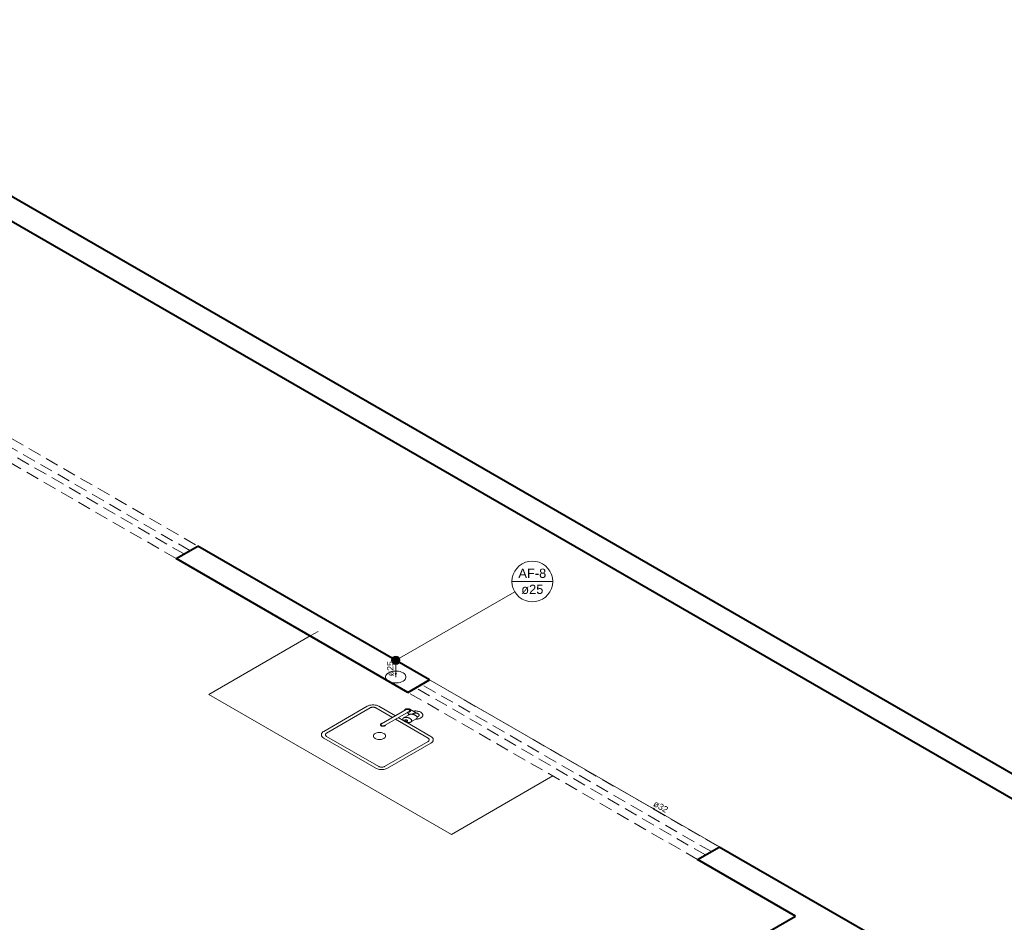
# Model space of a CAD drawing. Header units: millimetres. Extents: x 1946 to 2089, y 4107 to 4191.
# Tile 10 of 12: x 2012 to 2036, y 4160 to 4181. Entities that reach past the tile are written whole.
import ezdxf

# ---------------------------------------------------------------- set-up
doc = ezdxf.new("R2010")
doc.units = ezdxf.units.MM
doc.header["$MEASUREMENT"] = 0
doc.linetypes.add('HIDDEN2', pattern=[0.47625, 0.3175, -0.15875])
for name, color, linetype, lineweight in [('AF-Colunas', 4, 'Continuous', 5), ('AF-Condutos', 4, 'Continuous', 5), ('AF-Indicação coluna', 5, 'Continuous', 5), ('AF-Sentido conduto', 9, 'Continuous', 5), ('AF-Textos conduto', 7, 'Continuous', 5), ('MB_ALVENARIA', 7, 'Continuous', 40), ('MB_ESQUADRIA', 7, 'Continuous', 5), ('MB_MOBILIÁRIO', 8, 'Continuous', 13), ('Nível 1', 7, 'Continuous', 5)]:
    doc.layers.add(name, color=color, linetype=linetype, lineweight=lineweight)
doc.styles.add('Arial', font='txt')

msp = doc.modelspace()

# ---------------------------------------------------------------- hatches: boundary and pattern name
at = {"layer": 'AF-Sentido conduto', "linetype": 'Continuous'}
for points in [[(2021.162, 4165.514), (2021.188, 4165.61), (2021.136, 4165.61)], [(2027.263, 4162.401), (2027.333, 4162.33), (2027.359, 4162.375)]]:
    msp.add_hatch(color=256, dxfattribs=at).paths.add_polyline_path(points)

# ---------------------------------------------------------------- linework, layer by layer
at = {"layer": 'AF-Colunas', "const_width": 0.1}
msp.add_lwpolyline([(2021.212, 4165.914, 1), (2021.112, 4165.914, 1)], format="xyb", close=True, dxfattribs=at)
at = {"layer": 'AF-Colunas'}
msp.add_circle((2021.162, 4165.914), 0.1, dxfattribs=at)
at = {"layer": 'AF-Condutos'}
for p, q in [((2021.162, 4165.814), (2021.162, 4165.514)), ((2033.537, 4158.788), (2021.249, 4165.864))]:
    msp.add_line(p, q, dxfattribs=at)
msp.add_lwpolyline([(2021.335, 4165.614), (2021.302, 4165.63), (2021.265, 4165.642), (2021.225, 4165.65), (2021.183, 4165.655), (2021.141, 4165.655), (2021.098, 4165.65), (2021.058, 4165.642), (2021.021, 4165.63), (2020.989, 4165.614), (2020.961, 4165.595), (2020.94, 4165.573), (2020.925, 4165.55), (2020.918, 4165.526), (2020.918, 4165.501), (2020.925, 4165.477), (2020.94, 4165.454), (2020.961, 4165.433), (2020.989, 4165.414), (2021.021, 4165.398), (2021.058, 4165.386), (2021.098, 4165.377), (2021.141, 4165.373), (2021.183, 4165.373), (2021.225, 4165.377), (2021.265, 4165.386), (2021.302, 4165.398), (2021.335, 4165.414), (2021.363, 4165.433), (2021.384, 4165.454), (2021.398, 4165.477), (2021.406, 4165.501), (2021.406, 4165.526), (2021.398, 4165.55), (2021.384, 4165.573), (2021.363, 4165.595), (2021.335, 4165.614)], dxfattribs=at)
at = {"layer": 'AF-Indicação coluna'}
for p, q in [((2023.94, 4167.799), (2024.915, 4167.799)), ((2024.005, 4167.555), (2021.248, 4165.964))]:
    msp.add_line(p, q, dxfattribs=at)
msp.add_lwpolyline([(2024.915, 4167.799), (2024.907, 4167.884), (2024.885, 4167.966), (2024.849, 4168.043), (2024.801, 4168.112), (2024.741, 4168.172), (2024.671, 4168.221), (2024.594, 4168.257), (2024.512, 4168.279), (2024.427, 4168.287), (2024.342, 4168.279), (2024.26, 4168.257), (2024.183, 4168.221), (2024.114, 4168.172), (2024.054, 4168.112), (2024.005, 4168.043), (2023.969, 4167.966), (2023.947, 4167.884), (2023.94, 4167.799), (2023.947, 4167.714), (2023.969, 4167.632), (2024.005, 4167.555), (2024.054, 4167.486), (2024.114, 4167.425), (2024.183, 4167.377), (2024.26, 4167.341), (2024.342, 4167.319), (2024.427, 4167.311), (2024.512, 4167.319), (2024.594, 4167.341), (2024.671, 4167.377), (2024.741, 4167.425), (2024.801, 4167.486), (2024.849, 4167.555), (2024.885, 4167.632), (2024.907, 4167.714), (2024.915, 4167.799)], dxfattribs=at)
at = {"layer": 'AF-Sentido conduto'}
for points in [[(2021.162, 4165.914), (2021.162, 4165.514)], [(2027.609, 4162.201), (2027.263, 4162.401)]]:
    msp.add_lwpolyline(points, dxfattribs=at)
at = {"layer": 'MB_ALVENARIA', "linetype": 'Continuous'}
msp.add_line((2004.668, 4181.237), (2089.053, 4132.517), dxfattribs=at)
at = {"layer": 'MB_ALVENARIA'}
for p, q in [((2004.148, 4180.937), (2088.014, 4132.517)), ((2021.971, 4165.447), (2016.428, 4168.647)), ((2021.451, 4165.147), (2015.909, 4168.347)), ((2032.45, 4159.397), (2028.899, 4161.447)), ((2030.718, 4159.797), (2028.38, 4161.147))]:
    msp.add_line(p, q, dxfattribs=at)
for points in [[(2015.909, 4168.347), (2016.428, 4168.647)], [(2021.451, 4165.147), (2021.971, 4165.447)], [(2028.38, 4161.147), (2028.899, 4161.447)], [(2015.476, 4150.997), (2030.718, 4159.797)]]:
    msp.add_lwpolyline(points, dxfattribs=at)
at = {"layer": 'MB_ESQUADRIA', "linetype": 'HIDDEN2'}
for points in [[(2009.5, 4172.647), (2016.428, 4168.647)], [(2016.099, 4168.457), (2009.171, 4172.457)], [(2016.238, 4168.537), (2009.31, 4172.537)], [(2015.909, 4168.347), (2008.981, 4172.347)], [(2028.709, 4161.337), (2021.78, 4165.337)], [(2021.971, 4165.447), (2028.899, 4161.447)], [(2028.38, 4161.147), (2021.451, 4165.147)], [(2028.57, 4161.257), (2021.642, 4165.257)]]:
    msp.add_lwpolyline(points, dxfattribs=at)
at = {"layer": 'MB_MOBILIÁRIO'}
for p, q in [((2016.688, 4165.097), (2019.113, 4166.497)), ((2021.451, 4165.147), (2019.113, 4166.497)), ((2022.491, 4161.747), (2016.688, 4165.097)), ((2022.491, 4161.747), (2024.915, 4163.147))]:
    msp.add_line(p, q, dxfattribs=at)
for points in [[(2021.153, 4164.584), (2020.755, 4164.814), (2020.755, 4164.814), (2020.729, 4164.827), (2020.699, 4164.837), (2020.667, 4164.844), (2020.633, 4164.847), (2020.599, 4164.847), (2020.566, 4164.844), (2020.533, 4164.837), (2020.504, 4164.827), (2020.478, 4164.814), (2020.478, 4164.814), (2020.478, 4164.814), (2019.438, 4164.214), (2019.438, 4164.214), (2019.416, 4164.199), (2019.399, 4164.182), (2019.388, 4164.164), (2019.382, 4164.144), (2019.382, 4164.125), (2019.388, 4164.105), (2019.399, 4164.087), (2019.416, 4164.07), (2019.438, 4164.054), (2019.438, 4164.054), (2019.438, 4164.054), (2020.686, 4163.334), (2020.686, 4163.334), (2020.712, 4163.322), (2020.741, 4163.312), (2020.773, 4163.305), (2020.807, 4163.302), (2020.841, 4163.302), (2020.875, 4163.305), (2020.907, 4163.312), (2020.936, 4163.322), (2020.963, 4163.334), (2020.963, 4163.334), (2020.963, 4163.334), (2022.002, 4163.934), (2022.002, 4163.934), (2022.024, 4163.95), (2022.041, 4163.967), (2022.053, 4163.985), (2022.059, 4164.005), (2022.059, 4164.024), (2022.053, 4164.044), (2022.041, 4164.062), (2022.024, 4164.079), (2022.002, 4164.094), (2022.002, 4164.094), (2022.002, 4164.094), (2021.404, 4164.44)], [(2021.084, 4164.544), (2020.686, 4164.774), (2020.686, 4164.774), (2020.679, 4164.778), (2020.672, 4164.781), (2020.665, 4164.783), (2020.658, 4164.786), (2020.65, 4164.788), (2020.642, 4164.789), (2020.633, 4164.79), (2020.625, 4164.791), (2020.616, 4164.791), (2020.608, 4164.791), (2020.599, 4164.79), (2020.591, 4164.789), (2020.583, 4164.788), (2020.575, 4164.786), (2020.567, 4164.783), (2020.56, 4164.781), (2020.553, 4164.778), (2020.547, 4164.774), (2020.547, 4164.774), (2020.547, 4164.774), (2019.508, 4164.174), (2019.508, 4164.174), (2019.497, 4164.167), (2019.488, 4164.158), (2019.482, 4164.149), (2019.479, 4164.139), (2019.479, 4164.13), (2019.482, 4164.12), (2019.488, 4164.111), (2019.497, 4164.102), (2019.508, 4164.094), (2019.508, 4164.094), (2019.508, 4164.094), (2020.755, 4163.374), (2020.755, 4163.374), (2020.768, 4163.368), (2020.783, 4163.363), (2020.799, 4163.36), (2020.816, 4163.358), (2020.833, 4163.358), (2020.849, 4163.36), (2020.865, 4163.363), (2020.88, 4163.368), (2020.893, 4163.374), (2020.893, 4163.374), (2020.893, 4163.374), (2021.933, 4163.974), (2021.933, 4163.974), (2021.944, 4163.982), (2021.952, 4163.991), (2021.958, 4164), (2021.961, 4164.01), (2021.961, 4164.019), (2021.958, 4164.029), (2021.952, 4164.038), (2021.944, 4164.047), (2021.933, 4164.054), (2021.933, 4164.054), (2021.933, 4164.054), (2021.153, 4164.504)], [(2021.41, 4164.733), (2020.821, 4164.393)], [(2021.479, 4164.693), (2020.89, 4164.353)], [(2021.523, 4164.438), (2021.654, 4164.513), (2021.654, 4164.513), (2021.656, 4164.515), (2021.659, 4164.517), (2021.661, 4164.518), (2021.663, 4164.52), (2021.665, 4164.522), (2021.666, 4164.524), (2021.668, 4164.526), (2021.669, 4164.528), (2021.67, 4164.53), (2021.67, 4164.53), (2021.67, 4164.53), (2021.67, 4164.53), (2021.671, 4164.532), (2021.672, 4164.535), (2021.672, 4164.537), (2021.673, 4164.54), (2021.673, 4164.543), (2021.673, 4164.545), (2021.673, 4164.548), (2021.672, 4164.55), (2021.672, 4164.553), (2021.672, 4164.553), (2021.672, 4164.553), (2021.672, 4164.553), (2021.671, 4164.556), (2021.67, 4164.558), (2021.668, 4164.561), (2021.667, 4164.564), (2021.665, 4164.566), (2021.664, 4164.569), (2021.662, 4164.571), (2021.66, 4164.574), (2021.658, 4164.576), (2021.658, 4164.576), (2021.658, 4164.576), (2021.658, 4164.576), (2021.655, 4164.579), (2021.652, 4164.582), (2021.649, 4164.584), (2021.646, 4164.587), (2021.643, 4164.589), (2021.639, 4164.592), (2021.636, 4164.594), (2021.632, 4164.596), (2021.628, 4164.599), (2021.628, 4164.599), (2021.628, 4164.599), (2021.628, 4164.599), (2021.624, 4164.601), (2021.62, 4164.603), (2021.616, 4164.605), (2021.612, 4164.607), (2021.608, 4164.609), (2021.603, 4164.611), (2021.598, 4164.613), (2021.594, 4164.614), (2021.589, 4164.616), (2021.589, 4164.616), (2021.589, 4164.616), (2021.589, 4164.616), (2021.585, 4164.617), (2021.581, 4164.618), (2021.576, 4164.619), (2021.572, 4164.62), (2021.567, 4164.621), (2021.563, 4164.622), (2021.558, 4164.623), (2021.554, 4164.623), (2021.549, 4164.624), (2021.549, 4164.624), (2021.549, 4164.624), (2021.549, 4164.624), (2021.545, 4164.624), (2021.54, 4164.624), (2021.536, 4164.625), (2021.531, 4164.625), (2021.527, 4164.624), (2021.522, 4164.624), (2021.518, 4164.624), (2021.513, 4164.623), (2021.509, 4164.623), (2021.509, 4164.623), (2021.509, 4164.623), (2021.509, 4164.623), (2021.505, 4164.622), (2021.502, 4164.621), (2021.498, 4164.621), (2021.495, 4164.62), (2021.492, 4164.619), (2021.489, 4164.617), (2021.486, 4164.616), (2021.483, 4164.615), (2021.48, 4164.613), (2021.48, 4164.613), (2021.48, 4164.613), (2021.35, 4164.538)], [(2021.371, 4164.71), (2021.371, 4164.716), (2021.373, 4164.722), (2021.375, 4164.727), (2021.379, 4164.732), (2021.384, 4164.737), (2021.391, 4164.742), (2021.398, 4164.745), (2021.406, 4164.749), (2021.415, 4164.751), (2021.424, 4164.753), (2021.433, 4164.755), (2021.443, 4164.755), (2021.453, 4164.755), (2021.463, 4164.754), (2021.472, 4164.752), (2021.481, 4164.75), (2021.489, 4164.746), (2021.496, 4164.743), (2021.503, 4164.738), (2021.508, 4164.734), (2021.513, 4164.729), (2021.516, 4164.723), (2021.517, 4164.718), (2021.518, 4164.712), (2021.517, 4164.706), (2021.515, 4164.701), (2021.512, 4164.695), (2021.507, 4164.69), (2021.501, 4164.686), (2021.495, 4164.682), (2021.487, 4164.678), (2021.478, 4164.675), (2021.469, 4164.673), (2021.46, 4164.671), (2021.45, 4164.67), (2021.44, 4164.67), (2021.44, 4164.67), (2021.44, 4164.67)], [(2021.41, 4164.733), (2021.416, 4164.736), (2021.424, 4164.738), (2021.432, 4164.74), (2021.44, 4164.741), (2021.449, 4164.741), (2021.457, 4164.74), (2021.465, 4164.738), (2021.473, 4164.736), (2021.479, 4164.733), (2021.485, 4164.729), (2021.489, 4164.725), (2021.492, 4164.72), (2021.493, 4164.715), (2021.493, 4164.71), (2021.492, 4164.705), (2021.489, 4164.701), (2021.485, 4164.696), (2021.479, 4164.693), (2021.479, 4164.693), (2021.479, 4164.693)], [(2021.427, 4164.663), (2021.499, 4164.621)], [(2021.464, 4164.604), (2021.464, 4164.607), (2021.464, 4164.611), (2021.465, 4164.615), (2021.466, 4164.618), (2021.467, 4164.622), (2021.468, 4164.625), (2021.47, 4164.629), (2021.472, 4164.632), (2021.474, 4164.636), (2021.474, 4164.636), (2021.474, 4164.636)], [(2021.671, 4164.554), (2021.696, 4164.568), (2021.696, 4164.568), (2021.702, 4164.572), (2021.708, 4164.576), (2021.712, 4164.581), (2021.716, 4164.586), (2021.719, 4164.591), (2021.72, 4164.597), (2021.721, 4164.602), (2021.72, 4164.608), (2021.719, 4164.613), (2021.716, 4164.619), (2021.713, 4164.624), (2021.708, 4164.628), (2021.703, 4164.633), (2021.697, 4164.637), (2021.69, 4164.641), (2021.682, 4164.644), (2021.674, 4164.647), (2021.665, 4164.649), (2021.665, 4164.649), (2021.665, 4164.649), (2021.665, 4164.649), (2021.663, 4164.65), (2021.661, 4164.65), (2021.659, 4164.651), (2021.656, 4164.651), (2021.655, 4164.652), (2021.653, 4164.653), (2021.651, 4164.654), (2021.649, 4164.655), (2021.647, 4164.656), (2021.647, 4164.656), (2021.647, 4164.656), (2021.496, 4164.743)], [(2021.656, 4164.651), (2021.646, 4164.652), (2021.636, 4164.652), (2021.627, 4164.652), (2021.617, 4164.651), (2021.607, 4164.65), (2021.598, 4164.647), (2021.59, 4164.645), (2021.582, 4164.641), (2021.574, 4164.638), (2021.574, 4164.638), (2021.574, 4164.638), (2021.55, 4164.624)], [(2021.577, 4164.696), (2021.599, 4164.699), (2021.62, 4164.701), (2021.642, 4164.702), (2021.664, 4164.7), (2021.686, 4164.697), (2021.706, 4164.693), (2021.726, 4164.687), (2021.744, 4164.679), (2021.76, 4164.671), (2021.774, 4164.661), (2021.786, 4164.65), (2021.795, 4164.638), (2021.802, 4164.626), (2021.805, 4164.614), (2021.806, 4164.601), (2021.805, 4164.588), (2021.8, 4164.576), (2021.793, 4164.564), (2021.783, 4164.552), (2021.77, 4164.542), (2021.756, 4164.532), (2021.739, 4164.524), (2021.721, 4164.517), (2021.701, 4164.511), (2021.68, 4164.507), (2021.659, 4164.505), (2021.637, 4164.504), (2021.637, 4164.504), (2021.637, 4164.504)], [(2020.916, 4164.368), (2020.914, 4164.362), (2020.91, 4164.357), (2020.905, 4164.352), (2020.898, 4164.347), (2020.891, 4164.344), (2020.882, 4164.341), (2020.873, 4164.339), (2020.863, 4164.338), (2020.853, 4164.337), (2020.843, 4164.338), (2020.833, 4164.34), (2020.824, 4164.342), (2020.816, 4164.346), (2020.809, 4164.35), (2020.803, 4164.354), (2020.799, 4164.36), (2020.796, 4164.365), (2020.794, 4164.371), (2020.795, 4164.377), (2020.797, 4164.382), (2020.8, 4164.388), (2020.805, 4164.393), (2020.812, 4164.397), (2020.819, 4164.401), (2020.828, 4164.404), (2020.837, 4164.406), (2020.847, 4164.408), (2020.847, 4164.408), (2020.847, 4164.408)], [(2020.89, 4164.353), (2020.884, 4164.349), (2020.876, 4164.347), (2020.868, 4164.345), (2020.86, 4164.344), (2020.851, 4164.344), (2020.843, 4164.345), (2020.835, 4164.347), (2020.828, 4164.349), (2020.821, 4164.353), (2020.815, 4164.356), (2020.811, 4164.361), (2020.808, 4164.365), (2020.807, 4164.37), (2020.807, 4164.375), (2020.808, 4164.38), (2020.811, 4164.385), (2020.815, 4164.389), (2020.821, 4164.393), (2020.821, 4164.393), (2020.821, 4164.393)], [(2021.353, 4164.469), (2021.222, 4164.544)], [(2021.35, 4164.538), (2021.348, 4164.537), (2021.345, 4164.535), (2021.343, 4164.533), (2021.341, 4164.532), (2021.339, 4164.53), (2021.338, 4164.528), (2021.336, 4164.526), (2021.335, 4164.524), (2021.334, 4164.522), (2021.334, 4164.522), (2021.334, 4164.522), (2021.334, 4164.522), (2021.333, 4164.519), (2021.332, 4164.517), (2021.332, 4164.514), (2021.331, 4164.512), (2021.331, 4164.509), (2021.331, 4164.506), (2021.331, 4164.504), (2021.332, 4164.501), (2021.332, 4164.499), (2021.332, 4164.499), (2021.332, 4164.499), (2021.332, 4164.499), (2021.333, 4164.496), (2021.334, 4164.493), (2021.335, 4164.491), (2021.337, 4164.488), (2021.338, 4164.485), (2021.34, 4164.483), (2021.342, 4164.48), (2021.344, 4164.478), (2021.346, 4164.476), (2021.346, 4164.476), (2021.346, 4164.476), (2021.346, 4164.476), (2021.349, 4164.473), (2021.352, 4164.47), (2021.355, 4164.467), (2021.358, 4164.465), (2021.361, 4164.462), (2021.365, 4164.46), (2021.368, 4164.457), (2021.372, 4164.455), (2021.376, 4164.453), (2021.376, 4164.453), (2021.376, 4164.453), (2021.376, 4164.453), (2021.379, 4164.451), (2021.384, 4164.449), (2021.388, 4164.446), (2021.392, 4164.445), (2021.396, 4164.443), (2021.401, 4164.441), (2021.405, 4164.439), (2021.41, 4164.437), (2021.415, 4164.436), (2021.415, 4164.436), (2021.415, 4164.436), (2021.415, 4164.436), (2021.419, 4164.435), (2021.423, 4164.433), (2021.428, 4164.432), (2021.432, 4164.431), (2021.436, 4164.43), (2021.441, 4164.43), (2021.445, 4164.429), (2021.45, 4164.428), (2021.455, 4164.428), (2021.455, 4164.428), (2021.455, 4164.428), (2021.455, 4164.428), (2021.459, 4164.427), (2021.464, 4164.427), (2021.468, 4164.427), (2021.473, 4164.427), (2021.477, 4164.427), (2021.482, 4164.427), (2021.486, 4164.428), (2021.491, 4164.428), (2021.495, 4164.429), (2021.495, 4164.429), (2021.495, 4164.429), (2021.495, 4164.429), (2021.499, 4164.429), (2021.502, 4164.43), (2021.505, 4164.431), (2021.509, 4164.432), (2021.512, 4164.433), (2021.515, 4164.434), (2021.518, 4164.435), (2021.521, 4164.437), (2021.523, 4164.438), (2021.523, 4164.438), (2021.523, 4164.438), (2021.523, 4164.438), (2021.526, 4164.44), (2021.528, 4164.441), (2021.53, 4164.443), (2021.532, 4164.445), (2021.534, 4164.447), (2021.536, 4164.449), (2021.537, 4164.451), (2021.539, 4164.453), (2021.54, 4164.455), (2021.54, 4164.455), (2021.54, 4164.455), (2021.54, 4164.455), (2021.541, 4164.457), (2021.541, 4164.46), (2021.542, 4164.462), (2021.543, 4164.465), (2021.543, 4164.467), (2021.543, 4164.47), (2021.542, 4164.473), (2021.542, 4164.475), (2021.541, 4164.478), (2021.541, 4164.478), (2021.541, 4164.478), (2021.541, 4164.478), (2021.54, 4164.481), (2021.539, 4164.483), (2021.538, 4164.486), (2021.537, 4164.488), (2021.535, 4164.491), (2021.534, 4164.494), (2021.532, 4164.496), (2021.53, 4164.498), (2021.527, 4164.501), (2021.527, 4164.501), (2021.527, 4164.501), (2021.527, 4164.501), (2021.525, 4164.504), (2021.522, 4164.506), (2021.519, 4164.509), (2021.516, 4164.512), (2021.512, 4164.514), (2021.509, 4164.517), (2021.506, 4164.519), (2021.502, 4164.521), (2021.498, 4164.524), (2021.498, 4164.524), (2021.498, 4164.524), (2021.498, 4164.524), (2021.494, 4164.526), (2021.49, 4164.528), (2021.486, 4164.53), (2021.482, 4164.532), (2021.477, 4164.534), (2021.473, 4164.536), (2021.468, 4164.537), (2021.464, 4164.539), (2021.459, 4164.541), (2021.459, 4164.541), (2021.459, 4164.541), (2021.459, 4164.541), (2021.455, 4164.542), (2021.45, 4164.543), (2021.446, 4164.544), (2021.442, 4164.545), (2021.437, 4164.546), (2021.433, 4164.547), (2021.428, 4164.547), (2021.424, 4164.548), (2021.419, 4164.549), (2021.419, 4164.549), (2021.419, 4164.549), (2021.419, 4164.549), (2021.414, 4164.549), (2021.41, 4164.549), (2021.405, 4164.549), (2021.401, 4164.549), (2021.396, 4164.549), (2021.392, 4164.549), (2021.387, 4164.549), (2021.383, 4164.548), (2021.378, 4164.548), (2021.378, 4164.548), (2021.378, 4164.548), (2021.378, 4164.548), (2021.375, 4164.547), (2021.372, 4164.546), (2021.368, 4164.545), (2021.365, 4164.544), (2021.362, 4164.543), (2021.359, 4164.542), (2021.356, 4164.541), (2021.353, 4164.54), (2021.35, 4164.538), (2021.35, 4164.538), (2021.35, 4164.538)], [(2021.437, 4164.458), (2021.438, 4164.459), (2021.438, 4164.459), (2021.439, 4164.46), (2021.44, 4164.46), (2021.44, 4164.461), (2021.441, 4164.461), (2021.441, 4164.462), (2021.441, 4164.462), (2021.442, 4164.463), (2021.442, 4164.463), (2021.442, 4164.463), (2021.442, 4164.463), (2021.442, 4164.464), (2021.442, 4164.465), (2021.442, 4164.465), (2021.443, 4164.466), (2021.443, 4164.467), (2021.443, 4164.468), (2021.443, 4164.469), (2021.442, 4164.469), (2021.442, 4164.47), (2021.442, 4164.47), (2021.442, 4164.47), (2021.442, 4164.47), (2021.442, 4164.471), (2021.442, 4164.472), (2021.441, 4164.472), (2021.441, 4164.473), (2021.44, 4164.474), (2021.44, 4164.475), (2021.439, 4164.476), (2021.439, 4164.476), (2021.438, 4164.477), (2021.438, 4164.477), (2021.438, 4164.477), (2021.438, 4164.477), (2021.437, 4164.478), (2021.436, 4164.479), (2021.435, 4164.479), (2021.435, 4164.48), (2021.434, 4164.481), (2021.432, 4164.482), (2021.431, 4164.482), (2021.43, 4164.483), (2021.429, 4164.484), (2021.429, 4164.484), (2021.429, 4164.484), (2021.429, 4164.484), (2021.428, 4164.484), (2021.427, 4164.485), (2021.426, 4164.486), (2021.424, 4164.486), (2021.423, 4164.487), (2021.422, 4164.487), (2021.42, 4164.488), (2021.419, 4164.488), (2021.417, 4164.489), (2021.417, 4164.489), (2021.417, 4164.489), (2021.417, 4164.489), (2021.416, 4164.489), (2021.415, 4164.49), (2021.414, 4164.49), (2021.412, 4164.49), (2021.411, 4164.491), (2021.41, 4164.491), (2021.408, 4164.491), (2021.407, 4164.491), (2021.405, 4164.491), (2021.405, 4164.491), (2021.405, 4164.491), (2021.405, 4164.491), (2021.404, 4164.491), (2021.403, 4164.492), (2021.401, 4164.492), (2021.4, 4164.492), (2021.399, 4164.492), (2021.397, 4164.491), (2021.396, 4164.491), (2021.395, 4164.491), (2021.393, 4164.491), (2021.393, 4164.491), (2021.393, 4164.491), (2021.393, 4164.491), (2021.392, 4164.491), (2021.391, 4164.491), (2021.39, 4164.49), (2021.389, 4164.49), (2021.388, 4164.49), (2021.387, 4164.489), (2021.386, 4164.489), (2021.386, 4164.489), (2021.385, 4164.488), (2021.385, 4164.488), (2021.385, 4164.488), (2021.385, 4164.488), (2021.384, 4164.488), (2021.383, 4164.487), (2021.383, 4164.487), (2021.382, 4164.486), (2021.382, 4164.486), (2021.381, 4164.485), (2021.381, 4164.485), (2021.38, 4164.484), (2021.38, 4164.483), (2021.38, 4164.483), (2021.38, 4164.483), (2021.38, 4164.483), (2021.38, 4164.483), (2021.379, 4164.482), (2021.379, 4164.481), (2021.379, 4164.48), (2021.379, 4164.479), (2021.379, 4164.479), (2021.379, 4164.478), (2021.379, 4164.477), (2021.379, 4164.476), (2021.379, 4164.476), (2021.379, 4164.476), (2021.379, 4164.476), (2021.38, 4164.476), (2021.38, 4164.475), (2021.38, 4164.474), (2021.381, 4164.473), (2021.381, 4164.472), (2021.382, 4164.472), (2021.382, 4164.471), (2021.383, 4164.47), (2021.384, 4164.469), (2021.384, 4164.469), (2021.384, 4164.469), (2021.384, 4164.469), (2021.384, 4164.469), (2021.385, 4164.468), (2021.386, 4164.467), (2021.387, 4164.466), (2021.388, 4164.465), (2021.389, 4164.465), (2021.39, 4164.464), (2021.391, 4164.463), (2021.392, 4164.463), (2021.392, 4164.463), (2021.392, 4164.463), (2021.392, 4164.463), (2021.394, 4164.462), (2021.395, 4164.461), (2021.396, 4164.461), (2021.397, 4164.46), (2021.399, 4164.46), (2021.4, 4164.459), (2021.401, 4164.458), (2021.403, 4164.458), (2021.404, 4164.458), (2021.404, 4164.458), (2021.404, 4164.458), (2021.404, 4164.458), (2021.405, 4164.457), (2021.407, 4164.457), (2021.408, 4164.456), (2021.409, 4164.456), (2021.411, 4164.456), (2021.412, 4164.456), (2021.413, 4164.455), (2021.415, 4164.455), (2021.416, 4164.455), (2021.416, 4164.455), (2021.416, 4164.455), (2021.416, 4164.455), (2021.418, 4164.455), (2021.419, 4164.455), (2021.42, 4164.455), (2021.422, 4164.455), (2021.423, 4164.455), (2021.424, 4164.455), (2021.426, 4164.455), (2021.427, 4164.455), (2021.428, 4164.455), (2021.428, 4164.455), (2021.428, 4164.455), (2021.428, 4164.455), (2021.429, 4164.456), (2021.43, 4164.456), (2021.431, 4164.456), (2021.432, 4164.456), (2021.433, 4164.457), (2021.434, 4164.457), (2021.435, 4164.457), (2021.436, 4164.458), (2021.437, 4164.458), (2021.437, 4164.458), (2021.437, 4164.458)], [(2020.876, 4164.164), (2020.856, 4164.174), (2020.834, 4164.181), (2020.81, 4164.186), (2020.785, 4164.189), (2020.759, 4164.189), (2020.734, 4164.186), (2020.71, 4164.181), (2020.688, 4164.174), (2020.668, 4164.164), (2020.652, 4164.153), (2020.639, 4164.14), (2020.63, 4164.126), (2020.626, 4164.112), (2020.626, 4164.097), (2020.63, 4164.082), (2020.639, 4164.069), (2020.652, 4164.056), (2020.668, 4164.044), (2020.688, 4164.035), (2020.71, 4164.028), (2020.734, 4164.022), (2020.759, 4164.02), (2020.785, 4164.02), (2020.81, 4164.022), (2020.834, 4164.028), (2020.856, 4164.035), (2020.876, 4164.044), (2020.892, 4164.056), (2020.905, 4164.069), (2020.914, 4164.082), (2020.919, 4164.097), (2020.919, 4164.112), (2020.914, 4164.126), (2020.905, 4164.14), (2020.892, 4164.153), (2020.876, 4164.164)]]:
    msp.add_lwpolyline(points, dxfattribs=at)
at = {"layer": 'Nível 1'}
msp.add_line((2019.129, 4166.506), (2019.302, 4166.606), dxfattribs=at)

# ---------------------------------------------------------------- texts
at = {"layer": 'AF-Indicação coluna', "char_height": 0.22, "attachment_point": 8, "line_spacing_factor": 0.6, "style": 'Arial'}
for s, insert, width in [('AF-8', (2024.427, 4167.882), 1.3002), ('ø25', (2024.427, 4167.496), 1.03389)]:
    msp.add_mtext(s, dxfattribs=dict(at, insert=insert, width=width))
at = {"layer": 'AF-Textos conduto', "char_height": 0.15, "width": 0.72372, "attachment_point": 8, "line_spacing_factor": 0.6, "style": 'Arial'}
for s, insert, rotation in [('ø25', (2021.111, 4165.714), 90.0002), ('ø32', (2027.461, 4162.344), 330.063)]:
    msp.add_mtext(s, dxfattribs=dict(at, insert=insert, rotation=rotation))

doc.saveas('drawing.dxf')
